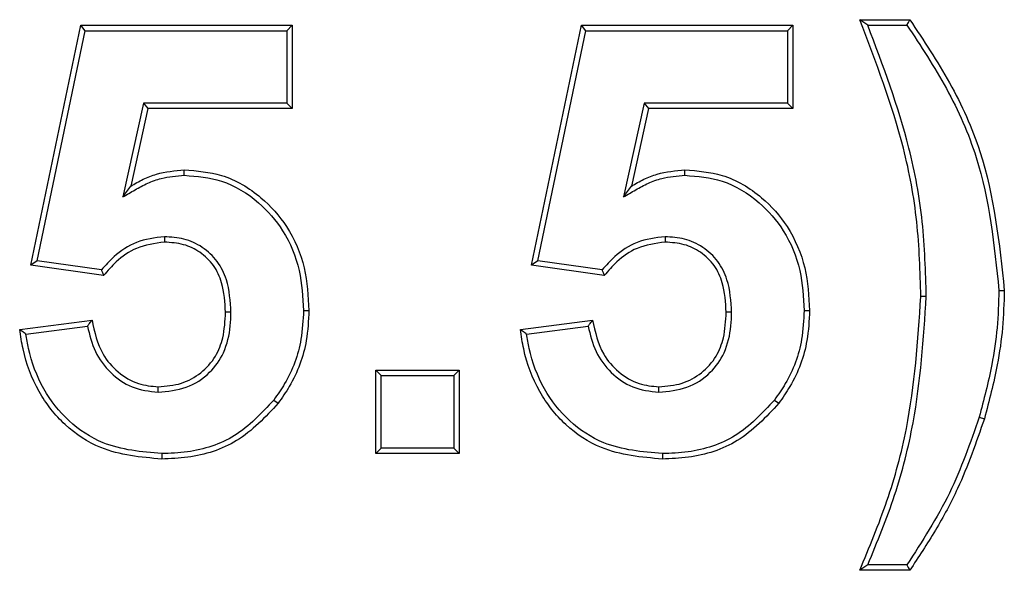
# Model space of a CAD drawing. Header units: inches. Extents: x 0.3 to 33.8, y 0.2 to 21.7.
# Tile 36 of 192: x 13.0549 to 13.0867, y 6.4341 to 6.4519. Entities that reach past the tile are written whole.
import ezdxf

# ---------------------------------------------------------------- set-up
doc = ezdxf.new("R2010")
doc.units = ezdxf.units.IN
doc.header["$MEASUREMENT"] = 0

msp = doc.modelspace()

# ---------------------------------------------------------------- linework, layer by layer
at = {"color": 7, "linetype": 'Continuous', "lineweight": 25}
for p, q in [((13.055242, 6.443992), (13.056857, 6.451738)), ((13.057, 6.451563), (13.056857, 6.451738)), ((13.056857, 6.451738), (13.063678, 6.451738)), ((13.063503, 6.451563), (13.063678, 6.451738)), ((13.063678, 6.451738), (13.063678, 6.449046)), ((13.071396, 6.443992), (13.073011, 6.451738)), ((13.073153, 6.451563), (13.073011, 6.451738)), ((13.073011, 6.451738), (13.079832, 6.451738)), ((13.079657, 6.451563), (13.079832, 6.451738)), ((13.079832, 6.451738), (13.079832, 6.449046)), ((13.081986, 6.451917), (13.083601, 6.451917)), ((13.082244, 6.451742), (13.083511, 6.451742)), ((13.055451, 6.444139), (13.057, 6.451563)), ((13.057, 6.451563), (13.063503, 6.451563)), ((13.063503, 6.451563), (13.063503, 6.449221)), ((13.071605, 6.444139), (13.073153, 6.451563)), ((13.073153, 6.451563), (13.079657, 6.451563)), ((13.079657, 6.451563), (13.079657, 6.449221)), ((13.058873, 6.449221), (13.058208, 6.446197)), ((13.063503, 6.449221), (13.058873, 6.449221)), ((13.058873, 6.449221), (13.059014, 6.449046)), ((13.063503, 6.449221), (13.063678, 6.449046)), ((13.075027, 6.449221), (13.074362, 6.446197)), ((13.079657, 6.449221), (13.075027, 6.449221)), ((13.075027, 6.449221), (13.075168, 6.449046)), ((13.079657, 6.449221), (13.079832, 6.449046)), ((13.059014, 6.449046), (13.058464, 6.446547)), ((13.063678, 6.449046), (13.059014, 6.449046)), ((13.075168, 6.449046), (13.074618, 6.446547)), ((13.079832, 6.449046), (13.075168, 6.449046)), ((13.060193, 6.446896), (13.060192, 6.447071)), ((13.076347, 6.446896), (13.076346, 6.447071)), ((13.058208, 6.446197), (13.058464, 6.446547)), ((13.074362, 6.446197), (13.074618, 6.446547)), ((13.059551, 6.444913), (13.059552, 6.444738)), ((13.075705, 6.444913), (13.075706, 6.444738)), ((13.055451, 6.444139), (13.055242, 6.443992)), ((13.057519, 6.443848), (13.055451, 6.444139)), ((13.071605, 6.444139), (13.071396, 6.443992)), ((13.073672, 6.443848), (13.071605, 6.444139)), ((13.057589, 6.443661), (13.055242, 6.443992)), ((13.073743, 6.443661), (13.071396, 6.443992)), ((13.086477, 6.443182), (13.086652, 6.443181)), ((13.084135, 6.442988), (13.08396, 6.442988)), ((13.064041, 6.442534), (13.064216, 6.442534)), ((13.080195, 6.442534), (13.08037, 6.442534)), ((13.054883, 6.441922), (13.057216, 6.442225)), ((13.061699, 6.442474), (13.061524, 6.442475)), ((13.071037, 6.441922), (13.07337, 6.442225)), ((13.077853, 6.442474), (13.077678, 6.442475)), ((13.055081, 6.441771), (13.057071, 6.44203)), ((13.071235, 6.441771), (13.073225, 6.44203)), ((13.06637, 6.44061), (13.069062, 6.44061)), ((13.066545, 6.440435), (13.06637, 6.44061)), ((13.06637, 6.437917), (13.06637, 6.44061)), ((13.068887, 6.440435), (13.069062, 6.44061)), ((13.069062, 6.44061), (13.069062, 6.437917)), ((13.066545, 6.440435), (13.068887, 6.440435)), ((13.066545, 6.438092), (13.066545, 6.440435)), ((13.068887, 6.440435), (13.068887, 6.438092)), ((13.05935, 6.439896), (13.059353, 6.440071)), ((13.075504, 6.439896), (13.075507, 6.440071)), ((13.063084, 6.439644), (13.063223, 6.439538)), ((13.079238, 6.439644), (13.079377, 6.439538)), ((13.085842, 6.439089), (13.08601, 6.439039)), ((13.066545, 6.438092), (13.06637, 6.437917)), ((13.068887, 6.438092), (13.066545, 6.438092)), ((13.068887, 6.438092), (13.069062, 6.437917)), ((13.059465, 6.437913), (13.059465, 6.437738)), ((13.069062, 6.437917), (13.06637, 6.437917)), ((13.075619, 6.437913), (13.075619, 6.437738)), ((13.083508, 6.434323), (13.082248, 6.434323)), ((13.083601, 6.434148), (13.081986, 6.434148))]:
    msp.add_line(p, q, dxfattribs=at)
at = {"color": 7, "linetype": 'Continuous', "lineweight": 25, "flags": 128}
for points in [[(13.082244, 6.451742), (13.082115, 6.45183), (13.081986, 6.451917)], [(13.083511, 6.451742), (13.083556, 6.45183), (13.083601, 6.451917)], [(13.082248, 6.434323), (13.082117, 6.434236), (13.081986, 6.434148)], [(13.083508, 6.434323), (13.083555, 6.434236), (13.083601, 6.434148)]]:
    msp.add_lwpolyline(points, dxfattribs=at)
at = {"color": 7, "linetype": 'Continuous', "lineweight": 25}
for points, knots in [([(13.08396, 6.442988), (13.083936, 6.443792), (13.083889, 6.445402), (13.083325, 6.448433), (13.082511, 6.450552), (13.081986, 6.451917)], [0, 0, 0, 0, 0.261961, 0.524239, 1, 1, 1, 1]), ([(13.084135, 6.442988), (13.084111, 6.443792), (13.084064, 6.445401), (13.083519, 6.448371), (13.082739, 6.450434), (13.082244, 6.451742)], [0, 0, 0, 0, 0.267519, 0.535356, 1, 1, 1, 1]), ([(13.083511, 6.451742), (13.083954, 6.451071), (13.084842, 6.449727), (13.086097, 6.446901), (13.086329, 6.444638), (13.086477, 6.443182)], [0, 0, 0, 0, 0.26283, 0.5259, 1, 1, 1, 1]), ([(13.083601, 6.451917), (13.084048, 6.451248), (13.084942, 6.449909), (13.086247, 6.447033), (13.086492, 6.444703), (13.086652, 6.443181)], [0, 0, 0, 0, 0.257251, 0.514785, 1, 1, 1, 1]), ([(13.058464, 6.446547), (13.058597, 6.446623), (13.058863, 6.446776), (13.059433, 6.447002), (13.059889, 6.447044), (13.060192, 6.447071)], [0, 0, 0, 0, 0.251837, 0.504321, 1, 1, 1, 1]), ([(13.060192, 6.447071), (13.060599, 6.447039), (13.061497, 6.446968), (13.06266, 6.44627), (13.063583, 6.445224), (13.064137, 6.443944), (13.06419, 6.442996), (13.064216, 6.442534)], [0, 0, 0, 0, 0.179758, 0.396266, 0.580483, 0.795045, 1, 1, 1, 1]), ([(13.074618, 6.446547), (13.074751, 6.446623), (13.075017, 6.446776), (13.075587, 6.447002), (13.076043, 6.447044), (13.076346, 6.447071)], [0, 0, 0, 0, 0.251837, 0.504321, 1, 1, 1, 1]), ([(13.076346, 6.447071), (13.076753, 6.447039), (13.077651, 6.446968), (13.078814, 6.44627), (13.079737, 6.445224), (13.08029, 6.443944), (13.080344, 6.442996), (13.08037, 6.442534)], [0, 0, 0, 0, 0.1797585, 0.396266, 0.5804828, 0.7950455, 1, 1, 1, 1]), ([(13.058208, 6.446197), (13.058341, 6.446274), (13.058605, 6.446428), (13.059008, 6.446651), (13.059537, 6.446843), (13.059942, 6.446876), (13.060193, 6.446896)], [0, 0, 0, 0, 0.2154249, 0.4310066, 0.6470688, 1, 1, 1, 1]), ([(13.060193, 6.446896), (13.060602, 6.446862), (13.061474, 6.44679), (13.062586, 6.446097), (13.063458, 6.44509), (13.063969, 6.443866), (13.064018, 6.442967), (13.064041, 6.442534)], [0, 0, 0, 0, 0.187588, 0.401002, 0.585044, 0.799746, 1, 1, 1, 1]), ([(13.074362, 6.446197), (13.074494, 6.446274), (13.074759, 6.446428), (13.075162, 6.446651), (13.075691, 6.446843), (13.076096, 6.446876), (13.076347, 6.446896)], [0, 0, 0, 0, 0.215425, 0.431007, 0.647069, 1, 1, 1, 1]), ([(13.076347, 6.446896), (13.076755, 6.446862), (13.077628, 6.44679), (13.07874, 6.446097), (13.079612, 6.44509), (13.080123, 6.443866), (13.080172, 6.442967), (13.080195, 6.442534)], [0, 0, 0, 0, 0.187588, 0.401002, 0.585044, 0.799746, 1, 1, 1, 1]), ([(13.059551, 6.444913), (13.059242, 6.444875), (13.058648, 6.444804), (13.057974, 6.444347), (13.057651, 6.443993), (13.057519, 6.443848)], [0, 0, 0, 0, 0.390342, 0.7501297, 1, 1, 1, 1]), ([(13.059552, 6.444738), (13.059242, 6.444697), (13.058668, 6.444622), (13.058025, 6.444157), (13.057721, 6.443811), (13.057589, 6.443661)], [0, 0, 0, 0, 0.400642, 0.740167, 1, 1, 1, 1]), ([(13.061699, 6.442474), (13.061678, 6.442831), (13.061644, 6.44341), (13.061287, 6.444143), (13.060794, 6.444596), (13.060193, 6.444873), (13.059764, 6.4449), (13.059551, 6.444913)], [0, 0, 0, 0, 0.289909, 0.469913, 0.650942, 0.826837, 1, 1, 1, 1]), ([(13.061524, 6.442475), (13.061506, 6.442797), (13.061477, 6.443325), (13.061168, 6.444006), (13.060723, 6.444428), (13.060166, 6.444699), (13.059762, 6.444725), (13.059552, 6.444738)], [0, 0, 0, 0, 0.283418, 0.463778, 0.645709, 0.815569, 1, 1, 1, 1]), ([(13.075705, 6.444913), (13.075395, 6.444875), (13.074801, 6.444804), (13.074128, 6.444347), (13.073805, 6.443993), (13.073672, 6.443848)], [0, 0, 0, 0, 0.390342, 0.75013, 1, 1, 1, 1]), ([(13.075706, 6.444738), (13.075396, 6.444697), (13.074822, 6.444622), (13.074179, 6.444157), (13.073875, 6.443811), (13.073743, 6.443661)], [0, 0, 0, 0, 0.400642, 0.740167, 1, 1, 1, 1]), ([(13.077853, 6.442474), (13.077832, 6.442831), (13.077797, 6.44341), (13.07744, 6.444143), (13.076948, 6.444596), (13.076346, 6.444873), (13.075917, 6.4449), (13.075705, 6.444913)], [0, 0, 0, 0, 0.289909, 0.469913, 0.650942, 0.826837, 1, 1, 1, 1]), ([(13.077678, 6.442475), (13.07766, 6.442797), (13.077631, 6.443325), (13.077321, 6.444006), (13.076877, 6.444428), (13.076319, 6.444699), (13.075916, 6.444725), (13.075706, 6.444738)], [0, 0, 0, 0, 0.283418, 0.463778, 0.645709, 0.815569, 1, 1, 1, 1]), ([(13.057519, 6.443848), (13.05753, 6.443817), (13.057554, 6.443754), (13.057577, 6.443692), (13.057589, 6.443661)], [0, 0, 0, 0, 0.5, 1, 1, 1, 1]), ([(13.073672, 6.443848), (13.073684, 6.443817), (13.073708, 6.443754), (13.073731, 6.443692), (13.073743, 6.443661)], [0, 0, 0, 0, 0.5, 1, 1, 1, 1]), ([(13.086477, 6.443182), (13.086465, 6.44278), (13.086441, 6.441977), (13.08624, 6.440603), (13.08599, 6.439652), (13.085842, 6.439089)], [0, 0, 0, 0, 0.29012, 0.580356, 1, 1, 1, 1]), ([(13.086652, 6.443181), (13.08664, 6.44278), (13.086616, 6.441976), (13.086415, 6.440585), (13.086162, 6.439618), (13.08601, 6.439039)], [0, 0, 0, 0, 0.286664, 0.573444, 1, 1, 1, 1]), ([(13.081986, 6.434148), (13.082296, 6.43489), (13.082917, 6.436374), (13.083711, 6.439321), (13.083863, 6.441557), (13.08396, 6.442988)], [0, 0, 0, 0, 0.264381, 0.529367, 1, 1, 1, 1]), ([(13.082248, 6.434323), (13.082554, 6.435067), (13.083166, 6.436555), (13.083902, 6.439451), (13.084045, 6.441622), (13.084135, 6.442988)], [0, 0, 0, 0, 0.270121, 0.540764, 1, 1, 1, 1]), ([(13.064041, 6.442534), (13.064025, 6.442222), (13.063984, 6.441402), (13.063615, 6.440407), (13.063204, 6.439817), (13.063084, 6.439644)], [0, 0, 0, 0, 0.302605, 0.795811, 1, 1, 1, 1]), ([(13.064216, 6.442534), (13.0642, 6.442209), (13.064156, 6.441358), (13.063772, 6.440327), (13.063348, 6.439717), (13.063223, 6.439538)], [0, 0, 0, 0, 0.303593, 0.796476, 1, 1, 1, 1]), ([(13.080195, 6.442534), (13.080179, 6.442222), (13.080137, 6.441402), (13.079768, 6.440407), (13.079358, 6.439817), (13.079238, 6.439644)], [0, 0, 0, 0, 0.3026052, 0.7958113, 1, 1, 1, 1]), ([(13.08037, 6.442534), (13.080353, 6.442209), (13.08031, 6.441358), (13.079926, 6.440327), (13.079501, 6.439717), (13.079377, 6.439538)], [0, 0, 0, 0, 0.303593, 0.7964761, 1, 1, 1, 1]), ([(13.057071, 6.44203), (13.057092, 6.442057), (13.05714, 6.442123), (13.057188, 6.442188), (13.057216, 6.442225)], [0, 0, 0, 0, 0.425199, 1, 1, 1, 1]), ([(13.057216, 6.442225), (13.0573, 6.44184), (13.057437, 6.441205), (13.058037, 6.44052), (13.058668, 6.440133), (13.059138, 6.440091), (13.059353, 6.440071)], [0, 0, 0, 0, 0.34968, 0.577501, 0.805865, 1, 1, 1, 1]), ([(13.05935, 6.439896), (13.05966, 6.439925), (13.06027, 6.439982), (13.061021, 6.440474), (13.06152, 6.441184), (13.061682, 6.441884), (13.061695, 6.442327), (13.061699, 6.442474)], [0, 0, 0, 0, 0.235247, 0.463247, 0.660528, 0.887455, 1, 1, 1, 1]), ([(13.059353, 6.440071), (13.059607, 6.440091), (13.0601, 6.44013), (13.060751, 6.440495), (13.061221, 6.441014), (13.061485, 6.441707), (13.06151, 6.442197), (13.061524, 6.442475)], [0, 0, 0, 0, 0.207241, 0.402351, 0.597762, 0.772377, 1, 1, 1, 1]), ([(13.073225, 6.44203), (13.073246, 6.442057), (13.073294, 6.442123), (13.073342, 6.442188), (13.07337, 6.442225)], [0, 0, 0, 0, 0.425199, 1, 1, 1, 1]), ([(13.07337, 6.442225), (13.073453, 6.44184), (13.073591, 6.441205), (13.074191, 6.44052), (13.074822, 6.440133), (13.075291, 6.440091), (13.075507, 6.440071)], [0, 0, 0, 0, 0.34968, 0.577501, 0.805865, 1, 1, 1, 1]), ([(13.075504, 6.439896), (13.075814, 6.439925), (13.076424, 6.439982), (13.077175, 6.440474), (13.077674, 6.441184), (13.077835, 6.441884), (13.077848, 6.442327), (13.077853, 6.442474)], [0, 0, 0, 0, 0.235247, 0.463247, 0.660528, 0.887455, 1, 1, 1, 1]), ([(13.075507, 6.440071), (13.075761, 6.440091), (13.076253, 6.44013), (13.076905, 6.440495), (13.077375, 6.441014), (13.077639, 6.441707), (13.077664, 6.442197), (13.077678, 6.442475)], [0, 0, 0, 0, 0.207241, 0.402351, 0.597762, 0.772377, 1, 1, 1, 1]), ([(13.055081, 6.441771), (13.055048, 6.441797), (13.054982, 6.441847), (13.054916, 6.441897), (13.054883, 6.441922)], [0, 0, 0, 0, 0.5, 1, 1, 1, 1]), ([(13.059465, 6.437738), (13.05879, 6.437798), (13.057653, 6.437899), (13.0563, 6.438797), (13.05543, 6.439913), (13.055018, 6.441017), (13.054915, 6.441711), (13.054883, 6.441922)], [0, 0, 0, 0, 0.292574, 0.492472, 0.691979, 0.906195, 1, 1, 1, 1]), ([(13.057071, 6.44203), (13.057139, 6.441747), (13.057271, 6.441192), (13.057788, 6.440504), (13.058492, 6.439996), (13.059061, 6.43993), (13.05935, 6.439896)], [0, 0, 0, 0, 0.2551133, 0.5003764, 0.7460283, 1, 1, 1, 1]), ([(13.071235, 6.441771), (13.071202, 6.441797), (13.071136, 6.441847), (13.07107, 6.441897), (13.071037, 6.441922)], [0, 0, 0, 0, 0.5, 1, 1, 1, 1]), ([(13.075619, 6.437738), (13.074944, 6.437798), (13.073807, 6.437899), (13.072454, 6.438797), (13.071584, 6.439913), (13.071172, 6.441017), (13.071068, 6.441711), (13.071037, 6.441922)], [0, 0, 0, 0, 0.2925744, 0.4924716, 0.6919789, 0.9061945, 1, 1, 1, 1]), ([(13.073225, 6.44203), (13.073293, 6.441747), (13.073425, 6.441192), (13.073941, 6.440504), (13.074646, 6.439996), (13.075215, 6.43993), (13.075504, 6.439896)], [0, 0, 0, 0, 0.255113, 0.500376, 0.746028, 1, 1, 1, 1]), ([(13.059465, 6.437913), (13.058816, 6.43797), (13.057725, 6.438065), (13.056425, 6.438924), (13.055589, 6.439993), (13.05521, 6.441002), (13.055107, 6.441618), (13.055081, 6.441771)], [0, 0, 0, 0, 0.299707, 0.504023, 0.707928, 0.926973, 1, 1, 1, 1]), ([(13.075619, 6.437913), (13.07497, 6.43797), (13.073878, 6.438065), (13.072579, 6.438924), (13.071743, 6.439993), (13.071364, 6.441002), (13.071261, 6.441618), (13.071235, 6.441771)], [0, 0, 0, 0, 0.299707, 0.5040233, 0.7079285, 0.9269731, 1, 1, 1, 1]), ([(13.063084, 6.439644), (13.062689, 6.439219), (13.061925, 6.438397), (13.060551, 6.437956), (13.059741, 6.437924), (13.059465, 6.437913)], [0, 0, 0, 0, 0.413476, 0.800059, 1, 1, 1, 1]), ([(13.079238, 6.439644), (13.078843, 6.439219), (13.078079, 6.438397), (13.076705, 6.437956), (13.075895, 6.437924), (13.075619, 6.437913)], [0, 0, 0, 0, 0.413476, 0.800059, 1, 1, 1, 1]), ([(13.063223, 6.439538), (13.062808, 6.439093), (13.062008, 6.438235), (13.06058, 6.437782), (13.059746, 6.437749), (13.059465, 6.437738)], [0, 0, 0, 0, 0.418108, 0.804597, 1, 1, 1, 1]), ([(13.079377, 6.439538), (13.078962, 6.439093), (13.078162, 6.438235), (13.076734, 6.437782), (13.0759, 6.437749), (13.075619, 6.437738)], [0, 0, 0, 0, 0.4181084, 0.8045968, 1, 1, 1, 1]), ([(13.085842, 6.439089), (13.085552, 6.438259), (13.084965, 6.436577), (13.083998, 6.43508), (13.083508, 6.434323)], [0, 0, 0, 0, 0.4938462, 1, 1, 1, 1]), ([(13.08601, 6.439039), (13.085745, 6.438278), (13.085313, 6.437035), (13.084446, 6.435425), (13.083883, 6.434575), (13.083601, 6.434148)], [0, 0, 0, 0, 0.4412046, 0.7196283, 1, 1, 1, 1])]:
    msp.add_open_spline(points, degree=3, knots=knots, dxfattribs=at)

doc.saveas('drawing.dxf')
